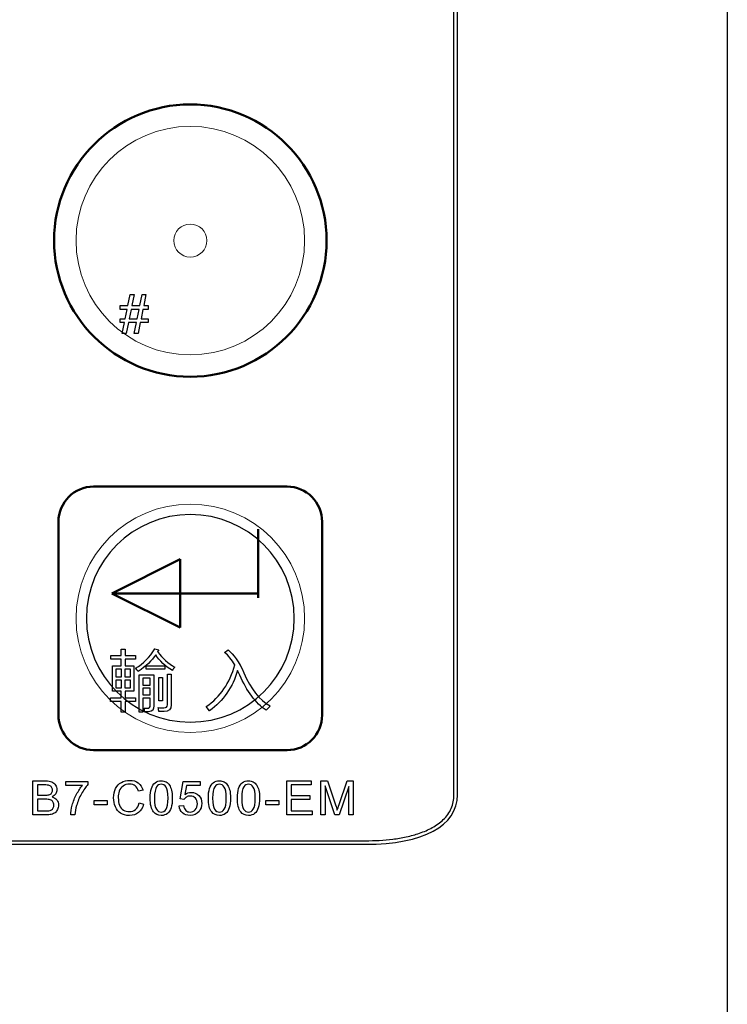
# Model space of a CAD drawing. Header units: millimetres. Extents: x 6964 to 8548, y -230 to 508.
# Tile 51 of 137: x 7401 to 7441, y -108 to -52. Entities that reach past the tile are written whole.
import ezdxf

# ---------------------------------------------------------------- set-up
doc = ezdxf.new("R2010")
doc.units = ezdxf.units.MM
doc.header["$LTSCALE"] = 3
doc.layers.add('layer 1', color=7, linetype='Continuous')

msp = doc.modelspace()

# ---------------------------------------------------------------- linework, layer by layer
at = {"linetype": 'Continuous', "lineweight": 30}
for p, q in [((7440.749, 47.714), (7440.749, -191.286)), ((7425.405, -95.937), (7425.405, 35.066)), ((7272.842, -98.742), (7420.175, -98.742))]:
    msp.add_line(p, q, dxfattribs=at)
msp.add_ellipse((7413.574, -92.397), major_axis=(11.707, -4.265), ratio=0.401308, start_param=5.449513, end_param=6.428361, dxfattribs=at)
at = {"layer": 'layer 1', "lineweight": 9}
msp.add_ellipse((7410.208, -64.386), major_axis=(0, 0.941), ratio=1, dxfattribs=at)
at = {"layer": 'layer 1'}
for points in [[(7425.205, -95.937), (7425.205, -95.937), (7425.205, 35.066), (7425.205, 35.066)], [(7406.662, -68.081), (7406.662, -68.081), (7406.79, -67.454), (7406.79, -67.454)], [(7406.79, -67.454), (7406.79, -67.454), (7407.01, -67.454), (7407.01, -67.454)], [(7407.01, -67.454), (7407.01, -67.454), (7406.882, -68.081), (7406.882, -68.081)], [(7407.34, -68.081), (7407.34, -68.081), (7407.468, -67.454), (7407.468, -67.454)], [(7407.468, -67.454), (7407.468, -67.454), (7407.687, -67.454), (7407.687, -67.454)], [(7407.687, -67.454), (7407.687, -67.454), (7407.559, -68.081), (7407.559, -68.081)], [(7406.217, -68.3), (7406.217, -68.3), (7406.217, -68.081), (7406.217, -68.081)], [(7406.217, -68.081), (7406.217, -68.081), (7406.662, -68.081), (7406.662, -68.081)], [(7406.618, -68.3), (7406.618, -68.3), (7406.217, -68.3), (7406.217, -68.3)], [(7406.509, -68.831), (7406.509, -68.831), (7406.618, -68.3), (7406.618, -68.3)], [(7406.837, -68.3), (7406.837, -68.3), (7406.729, -68.831), (7406.729, -68.831)], [(7407.295, -68.3), (7407.295, -68.3), (7406.837, -68.3), (7406.837, -68.3)], [(7406.882, -68.081), (7406.882, -68.081), (7407.34, -68.081), (7407.34, -68.081)], [(7407.186, -68.831), (7407.186, -68.831), (7407.295, -68.3), (7407.295, -68.3)], [(7407.515, -68.3), (7407.515, -68.3), (7407.406, -68.831), (7407.406, -68.831)], [(7407.813, -68.3), (7407.813, -68.3), (7407.515, -68.3), (7407.515, -68.3)], [(7407.559, -68.081), (7407.559, -68.081), (7407.813, -68.081), (7407.813, -68.081)], [(7407.813, -68.081), (7407.813, -68.081), (7407.813, -68.3), (7407.813, -68.3)], [(7406.217, -69.05), (7406.217, -69.05), (7406.217, -68.831), (7406.217, -68.831)], [(7406.217, -68.831), (7406.217, -68.831), (7406.509, -68.831), (7406.509, -68.831)], [(7406.729, -68.831), (7406.729, -68.831), (7407.186, -68.831), (7407.186, -68.831)], [(7407.406, -68.831), (7407.406, -68.831), (7407.813, -68.831), (7407.813, -68.831)], [(7407.813, -68.831), (7407.813, -68.831), (7407.813, -69.05), (7407.813, -69.05)], [(7406.465, -69.05), (7406.465, -69.05), (7406.217, -69.05), (7406.217, -69.05)], [(7406.337, -69.674), (7406.337, -69.674), (7406.465, -69.05), (7406.465, -69.05)], [(7406.684, -69.05), (7406.684, -69.05), (7406.557, -69.674), (7406.557, -69.674)], [(7407.142, -69.05), (7407.142, -69.05), (7406.684, -69.05), (7406.684, -69.05)], [(7407.014, -69.674), (7407.014, -69.674), (7407.142, -69.05), (7407.142, -69.05)], [(7407.362, -69.05), (7407.362, -69.05), (7407.234, -69.674), (7407.234, -69.674)], [(7407.813, -69.05), (7407.813, -69.05), (7407.362, -69.05), (7407.362, -69.05)], [(7406.557, -69.674), (7406.557, -69.674), (7406.337, -69.674), (7406.337, -69.674)], [(7407.234, -69.674), (7407.234, -69.674), (7407.014, -69.674), (7407.014, -69.674)], [(7406.271, -88.001), (7406.271, -88.001), (7406.271, -87.64), (7406.271, -87.64)], [(7406.271, -87.64), (7406.271, -87.64), (7406.497, -87.64), (7406.497, -87.64)], [(7406.497, -87.64), (7406.497, -87.64), (7406.497, -88.001), (7406.497, -88.001)], [(7407.1, -88.724), (7407.541, -88.463), (7407.906, -88.097), (7408.197, -87.626)], [(7408.242, -87.956), (7408.012, -88.287), (7407.681, -88.608), (7407.25, -88.919)], [(7408.197, -87.626), (7408.197, -87.626), (7408.423, -87.671), (7408.423, -87.671)], [(7409.189, -88.859), (7408.779, -88.608), (7408.463, -88.307), (7408.242, -87.956)], [(7408.423, -87.671), (7408.423, -87.671), (7408.348, -87.776), (7408.348, -87.776)], [(7408.348, -87.776), (7408.628, -88.167), (7408.954, -88.463), (7409.324, -88.663)], [(7412.161, -87.837), (7412.161, -87.837), (7412.356, -87.686), (7412.356, -87.686)], [(7412.732, -88.528), (7412.562, -88.227), (7412.372, -87.997), (7412.161, -87.837)], [(7412.356, -87.686), (7412.667, -87.917), (7412.968, -88.352), (7413.259, -88.994)], [(7405.685, -88.211), (7405.685, -88.211), (7405.685, -88.001), (7405.685, -88.001)], [(7405.685, -88.001), (7405.685, -88.001), (7406.271, -88.001), (7406.271, -88.001)], [(7406.271, -88.211), (7406.271, -88.211), (7405.685, -88.211), (7405.685, -88.211)], [(7406.271, -88.589), (7406.271, -88.589), (7406.271, -88.211), (7406.271, -88.211)], [(7406.497, -88.001), (7406.497, -88.001), (7407.083, -88.001), (7407.083, -88.001)], [(7407.083, -88.211), (7407.083, -88.211), (7406.497, -88.211), (7406.497, -88.211)], [(7406.497, -88.211), (7406.497, -88.211), (7406.497, -88.589), (7406.497, -88.589)], [(7407.083, -88.001), (7407.083, -88.001), (7407.083, -88.211), (7407.083, -88.211)], [(7411.109, -90.903), (7411.921, -90.362), (7412.461, -89.57), (7412.732, -88.528)], [(7405.779, -90.031), (7405.779, -90.031), (7405.779, -88.589), (7405.779, -88.589)], [(7405.779, -88.589), (7405.779, -88.589), (7406.271, -88.589), (7406.271, -88.589)], [(7405.974, -88.77), (7405.974, -88.77), (7405.974, -89.22), (7405.974, -89.22)], [(7406.287, -88.77), (7406.287, -88.77), (7405.974, -88.77), (7405.974, -88.77)], [(7406.287, -89.22), (7406.287, -89.22), (7406.287, -88.77), (7406.287, -88.77)], [(7406.799, -88.77), (7406.799, -88.77), (7406.482, -88.77), (7406.482, -88.77)], [(7406.482, -88.77), (7406.482, -88.77), (7406.482, -89.22), (7406.482, -89.22)], [(7406.497, -88.589), (7406.497, -88.589), (7406.994, -88.589), (7406.994, -88.589)], [(7406.799, -89.22), (7406.799, -89.22), (7406.799, -88.77), (7406.799, -88.77)], [(7406.994, -88.589), (7406.994, -88.589), (7406.994, -90.031), (7406.994, -90.031)], [(7407.175, -88.813), (7407.145, -88.774), (7407.12, -88.743), (7407.1, -88.724)], [(7407.25, -88.919), (7407.24, -88.899), (7407.215, -88.863), (7407.175, -88.813)], [(7407.701, -88.784), (7407.701, -88.784), (7407.701, -88.59), (7407.701, -88.59)], [(7407.701, -88.59), (7407.701, -88.59), (7408.768, -88.59), (7408.768, -88.59)], [(7408.768, -88.784), (7408.768, -88.784), (7407.701, -88.784), (7407.701, -88.784)], [(7408.768, -88.59), (7408.768, -88.59), (7408.768, -88.784), (7408.768, -88.784)], [(7408.904, -90.798), (7408.904, -90.798), (7408.904, -89.054), (7408.904, -89.054)], [(7408.904, -89.054), (7408.904, -89.054), (7409.114, -89.054), (7409.114, -89.054)], [(7409.114, -89.054), (7409.114, -89.054), (7409.114, -90.798), (7409.114, -90.798)], [(7409.279, -88.708), (7409.229, -88.768), (7409.199, -88.818), (7409.189, -88.859)], [(7409.324, -88.663), (7409.315, -88.673), (7409.299, -88.688), (7409.279, -88.708)], [(7412.898, -88.844), (7412.617, -89.806), (7412.086, -90.572), (7411.304, -91.144)], [(7413.033, -89.114), (7413.033, -89.114), (7412.898, -88.844), (7412.898, -88.844)], [(7413.259, -88.994), (7413.649, -89.916), (7414.145, -90.537), (7414.747, -90.858)], [(7405.974, -89.22), (7405.974, -89.22), (7406.287, -89.22), (7406.287, -89.22)], [(7405.974, -89.401), (7405.974, -89.401), (7405.974, -89.836), (7405.974, -89.836)], [(7406.287, -89.401), (7406.287, -89.401), (7405.974, -89.401), (7405.974, -89.401)], [(7406.287, -89.836), (7406.287, -89.836), (7406.287, -89.401), (7406.287, -89.401)], [(7406.482, -89.22), (7406.482, -89.22), (7406.799, -89.22), (7406.799, -89.22)], [(7406.482, -89.401), (7406.482, -89.401), (7406.482, -89.836), (7406.482, -89.836)], [(7406.799, -89.401), (7406.799, -89.401), (7406.482, -89.401), (7406.482, -89.401)], [(7406.799, -89.836), (7406.799, -89.836), (7406.799, -89.401), (7406.799, -89.401)], [(7407.295, -91.233), (7407.295, -91.233), (7407.295, -89.097), (7407.295, -89.097)], [(7407.295, -89.097), (7407.295, -89.097), (7408.137, -89.097), (7408.137, -89.097)], [(7407.505, -89.292), (7407.505, -89.292), (7407.505, -89.686), (7407.505, -89.686)], [(7407.926, -89.292), (7407.926, -89.292), (7407.505, -89.292), (7407.505, -89.292)], [(7407.926, -89.686), (7407.926, -89.686), (7407.926, -89.292), (7407.926, -89.292)], [(7408.137, -89.097), (7408.137, -89.097), (7408.137, -90.857), (7408.137, -90.857)], [(7408.423, -90.572), (7408.423, -90.572), (7408.423, -89.25), (7408.423, -89.25)], [(7408.423, -89.25), (7408.423, -89.25), (7408.618, -89.25), (7408.618, -89.25)], [(7408.618, -89.25), (7408.618, -89.25), (7408.618, -90.572), (7408.618, -90.572)], [(7414.521, -91.113), (7413.92, -90.713), (7413.423, -90.046), (7413.033, -89.114)], [(7406.271, -90.031), (7406.271, -90.031), (7405.779, -90.031), (7405.779, -90.031)], [(7405.974, -89.836), (7405.974, -89.836), (7406.287, -89.836), (7406.287, -89.836)], [(7406.271, -90.406), (7406.271, -90.406), (7406.271, -90.031), (7406.271, -90.031)], [(7406.482, -89.836), (7406.482, -89.836), (7406.799, -89.836), (7406.799, -89.836)], [(7406.994, -90.031), (7406.994, -90.031), (7406.497, -90.031), (7406.497, -90.031)], [(7406.497, -90.031), (7406.497, -90.031), (7406.497, -90.406), (7406.497, -90.406)], [(7407.505, -89.686), (7407.505, -89.686), (7407.926, -89.686), (7407.926, -89.686)], [(7407.505, -89.867), (7407.505, -89.867), (7407.505, -90.24), (7407.505, -90.24)], [(7407.926, -89.867), (7407.926, -89.867), (7407.505, -89.867), (7407.505, -89.867)], [(7407.926, -90.24), (7407.926, -90.24), (7407.926, -89.867), (7407.926, -89.867)], [(7405.67, -90.616), (7405.67, -90.616), (7405.67, -90.406), (7405.67, -90.406)], [(7405.67, -90.406), (7405.67, -90.406), (7406.271, -90.406), (7406.271, -90.406)], [(7406.271, -90.616), (7406.271, -90.616), (7405.67, -90.616), (7405.67, -90.616)], [(7406.271, -91.233), (7406.271, -91.233), (7406.271, -90.616), (7406.271, -90.616)], [(7406.497, -90.406), (7406.497, -90.406), (7407.098, -90.406), (7407.098, -90.406)], [(7407.098, -90.616), (7407.098, -90.616), (7406.497, -90.616), (7406.497, -90.616)], [(7406.497, -90.616), (7406.497, -90.616), (7406.497, -91.233), (7406.497, -91.233)], [(7407.098, -90.406), (7407.098, -90.406), (7407.098, -90.616), (7407.098, -90.616)], [(7407.505, -90.24), (7407.505, -90.24), (7407.926, -90.24), (7407.926, -90.24)], [(7407.926, -90.435), (7407.926, -90.435), (7407.505, -90.435), (7407.505, -90.435)], [(7407.505, -90.435), (7407.505, -90.435), (7407.505, -91.233), (7407.505, -91.233)], [(7407.926, -90.827), (7407.926, -90.827), (7407.926, -90.435), (7407.926, -90.435)], [(7408.618, -90.572), (7408.618, -90.572), (7408.423, -90.572), (7408.423, -90.572)], [(7406.497, -91.233), (7406.497, -91.233), (7406.271, -91.233), (7406.271, -91.233)], [(7407.505, -91.233), (7407.505, -91.233), (7407.295, -91.233), (7407.295, -91.233)], [(7407.611, -91.203), (7407.611, -91.142), (7407.6, -91.072), (7407.58, -90.992)], [(7407.58, -90.992), (7407.641, -90.992), (7407.706, -90.992), (7407.776, -90.992)], [(7407.836, -91.203), (7407.766, -91.203), (7407.691, -91.203), (7407.611, -91.203)], [(7407.776, -90.992), (7407.886, -91.002), (7407.936, -90.947), (7407.926, -90.827)], [(7408.137, -90.857), (7408.147, -91.077), (7408.046, -91.192), (7407.836, -91.203)], [(7408.423, -91.188), (7408.412, -91.129), (7408.398, -91.053), (7408.378, -90.963)], [(7411.304, -91.144), (7411.304, -91.144), (7411.109, -90.903), (7411.109, -90.903)], [(7414.641, -90.993), (7414.591, -91.044), (7414.551, -91.083), (7414.521, -91.113)], [(7414.747, -90.858), (7414.727, -90.888), (7414.691, -90.933), (7414.641, -90.993)], [(7401.251, -97.072), (7401.251, -97.072), (7401.251, -95.137), (7401.251, -95.137)], [(7401.251, -95.137), (7401.251, -95.137), (7401.977, -95.137), (7401.977, -95.137)], [(7401.977, -95.137), (7402.125, -95.137), (7402.243, -95.156), (7402.333, -95.195)], [(7402.333, -95.195), (7402.422, -95.235), (7402.492, -95.295), (7402.542, -95.376)], [(7403.134, -95.388), (7403.134, -95.388), (7403.134, -95.161), (7403.134, -95.161)], [(7403.134, -95.161), (7403.134, -95.161), (7404.385, -95.161), (7404.385, -95.161)], [(7404.385, -95.161), (7404.385, -95.161), (7404.385, -95.345), (7404.385, -95.345)], [(7407.245, -95.252), (7407.377, -95.351), (7407.469, -95.489), (7407.521, -95.667)], [(7407.996, -95.564), (7408.043, -95.424), (7408.113, -95.317), (7408.206, -95.241)], [(7408.829, -95.191), (7408.907, -95.233), (7408.972, -95.294), (7409.023, -95.372)], [(7409.622, -96.156), (7409.622, -96.156), (7409.809, -95.161), (7409.809, -95.161)], [(7409.809, -95.161), (7409.809, -95.161), (7410.768, -95.161), (7410.768, -95.161)], [(7410.768, -95.161), (7410.768, -95.161), (7410.768, -95.388), (7410.768, -95.388)], [(7411.303, -95.564), (7411.35, -95.424), (7411.42, -95.317), (7411.513, -95.241)], [(7412.136, -95.191), (7412.214, -95.233), (7412.279, -95.294), (7412.329, -95.372)], [(7412.956, -95.564), (7413.004, -95.424), (7413.073, -95.317), (7413.166, -95.241)], [(7413.789, -95.191), (7413.867, -95.233), (7413.932, -95.294), (7413.983, -95.372)], [(7415.69, -97.072), (7415.69, -97.072), (7415.69, -95.137), (7415.69, -95.137)], [(7415.69, -95.137), (7415.69, -95.137), (7417.087, -95.137), (7417.087, -95.137)], [(7417.087, -95.137), (7417.087, -95.137), (7417.087, -95.364), (7417.087, -95.364)], [(7417.632, -97.072), (7417.632, -97.072), (7417.632, -95.137), (7417.632, -95.137)], [(7417.632, -95.137), (7417.632, -95.137), (7418.015, -95.137), (7418.015, -95.137)], [(7418.015, -95.137), (7418.015, -95.137), (7418.473, -96.507), (7418.473, -96.507)], [(7418.669, -96.483), (7418.669, -96.483), (7419.135, -95.137), (7419.135, -95.137)], [(7419.135, -95.137), (7419.135, -95.137), (7419.478, -95.137), (7419.478, -95.137)], [(7419.478, -95.137), (7419.478, -95.137), (7419.478, -97.072), (7419.478, -97.072)], [(7401.895, -95.364), (7401.895, -95.364), (7401.508, -95.364), (7401.508, -95.364)], [(7401.508, -95.364), (7401.508, -95.364), (7401.508, -95.95), (7401.508, -95.95)], [(7404.08, -95.388), (7404.08, -95.388), (7403.134, -95.388), (7403.134, -95.388)], [(7403.739, -95.895), (7403.846, -95.694), (7403.959, -95.526), (7404.08, -95.388)], [(7404.385, -95.345), (7404.262, -95.476), (7404.14, -95.65), (7404.019, -95.868)], [(7406.381, -95.43), (7406.281, -95.501), (7406.211, -95.597), (7406.171, -95.717)], [(7407.27, -95.727), (7407.225, -95.586), (7407.16, -95.484), (7407.075, -95.42)], [(7407.521, -95.667), (7407.521, -95.667), (7407.27, -95.727), (7407.27, -95.727)], [(7407.926, -96.117), (7407.926, -95.889), (7407.949, -95.704), (7407.996, -95.564)], [(7408.291, -95.465), (7408.21, -95.582), (7408.169, -95.8), (7408.169, -96.118)], [(7409.023, -95.372), (7409.073, -95.451), (7409.113, -95.547), (7409.142, -95.66)], [(7409.999, -95.388), (7409.999, -95.388), (7409.895, -95.91), (7409.895, -95.91)], [(7410.768, -95.388), (7410.768, -95.388), (7409.999, -95.388), (7409.999, -95.388)], [(7411.233, -96.117), (7411.233, -95.889), (7411.256, -95.704), (7411.303, -95.564)], [(7411.598, -95.465), (7411.516, -95.582), (7411.476, -95.8), (7411.476, -96.118)], [(7412.329, -95.372), (7412.38, -95.451), (7412.419, -95.547), (7412.448, -95.66)], [(7412.886, -96.117), (7412.886, -95.889), (7412.909, -95.704), (7412.956, -95.564)], [(7413.251, -95.465), (7413.17, -95.582), (7413.129, -95.8), (7413.129, -96.118)], [(7413.983, -95.372), (7414.033, -95.451), (7414.073, -95.547), (7414.102, -95.66)], [(7417.087, -95.364), (7417.087, -95.364), (7415.946, -95.364), (7415.946, -95.364)], [(7415.946, -95.364), (7415.946, -95.364), (7415.946, -95.958), (7415.946, -95.958)], [(7418.436, -97.072), (7418.436, -97.072), (7417.878, -95.423), (7417.878, -95.423)], [(7417.878, -95.423), (7417.878, -95.423), (7417.878, -97.072), (7417.878, -97.072)], [(7419.232, -95.453), (7419.232, -95.453), (7418.667, -97.072), (7418.667, -97.072)], [(7419.232, -97.072), (7419.232, -97.072), (7419.232, -95.453), (7419.232, -95.453)], [(7401.508, -95.95), (7401.508, -95.95), (7401.926, -95.95), (7401.926, -95.95)], [(7401.956, -96.177), (7401.956, -96.177), (7401.508, -96.177), (7401.508, -96.177)], [(7401.508, -96.177), (7401.508, -96.177), (7401.508, -96.845), (7401.508, -96.845)], [(7401.926, -95.95), (7402.04, -95.95), (7402.121, -95.943), (7402.17, -95.928)], [(7402.238, -96.21), (7402.173, -96.188), (7402.079, -96.177), (7401.956, -96.177)], [(7402.17, -95.928), (7402.236, -95.908), (7402.285, -95.876), (7402.318, -95.831)], [(7402.392, -96.322), (7402.356, -96.269), (7402.304, -96.231), (7402.238, -96.21)], [(7402.551, -95.865), (7402.507, -95.938), (7402.439, -95.997), (7402.349, -96.042)], [(7402.349, -96.042), (7402.466, -96.076), (7402.556, -96.135), (7402.619, -96.218)], [(7403.494, -96.52), (7403.551, -96.303), (7403.632, -96.095), (7403.739, -95.895)], [(7404.019, -95.868), (7403.898, -96.085), (7403.804, -96.309), (7403.738, -96.54)], [(7404.744, -96.491), (7404.744, -96.491), (7404.744, -96.253), (7404.744, -96.253)], [(7404.744, -96.253), (7404.744, -96.253), (7405.479, -96.253), (7405.479, -96.253)], [(7405.479, -96.253), (7405.479, -96.253), (7405.479, -96.491), (7405.479, -96.491)], [(7408.117, -96.905), (7407.989, -96.743), (7407.926, -96.481), (7407.926, -96.117)], [(7408.169, -96.118), (7408.169, -96.436), (7408.206, -96.648), (7408.28, -96.753)], [(7409.847, -96.188), (7409.847, -96.188), (7409.622, -96.156), (7409.622, -96.156)], [(7409.99, -96.052), (7409.93, -96.087), (7409.882, -96.132), (7409.847, -96.188)], [(7411.424, -96.905), (7411.296, -96.743), (7411.233, -96.481), (7411.233, -96.117)], [(7411.476, -96.118), (7411.476, -96.436), (7411.513, -96.648), (7411.587, -96.753)], [(7413.077, -96.905), (7412.949, -96.743), (7412.886, -96.481), (7412.886, -96.117)], [(7413.129, -96.118), (7413.129, -96.436), (7413.166, -96.648), (7413.24, -96.753)], [(7414.51, -96.491), (7414.51, -96.491), (7414.51, -96.253), (7414.51, -96.253)], [(7414.51, -96.253), (7414.51, -96.253), (7415.245, -96.253), (7415.245, -96.253)], [(7415.245, -96.253), (7415.245, -96.253), (7415.245, -96.491), (7415.245, -96.491)], [(7415.946, -95.958), (7415.946, -95.958), (7417.014, -95.958), (7417.014, -95.958)], [(7417.014, -96.185), (7417.014, -96.185), (7415.946, -96.185), (7415.946, -96.185)], [(7415.946, -96.185), (7415.946, -96.185), (7415.946, -96.845), (7415.946, -96.845)], [(7417.014, -95.958), (7417.014, -95.958), (7417.014, -96.185), (7417.014, -96.185)], [(7401.508, -96.845), (7401.508, -96.845), (7401.99, -96.845), (7401.99, -96.845)], [(7401.99, -96.845), (7402.073, -96.845), (7402.131, -96.842), (7402.165, -96.835)], [(7402.165, -96.835), (7402.223, -96.825), (7402.273, -96.808), (7402.312, -96.783)], [(7403.404, -97.072), (7403.407, -96.92), (7403.436, -96.735), (7403.494, -96.52)], [(7403.738, -96.54), (7403.691, -96.701), (7403.66, -96.879), (7403.647, -97.072)], [(7405.479, -96.491), (7405.479, -96.491), (7404.744, -96.491), (7404.744, -96.491)], [(7406.245, -96.977), (7406.115, -96.892), (7406.016, -96.769), (7405.948, -96.608)], [(7407.095, -96.762), (7407.194, -96.679), (7407.262, -96.556), (7407.297, -96.393)], [(7407.553, -96.458), (7407.5, -96.668), (7407.403, -96.828), (7407.264, -96.939)], [(7407.297, -96.393), (7407.297, -96.393), (7407.553, -96.458), (7407.553, -96.458)], [(7409.115, -96.667), (7409.069, -96.808), (7408.999, -96.915), (7408.906, -96.991)], [(7409.579, -96.564), (7409.579, -96.564), (7409.828, -96.545), (7409.828, -96.545)], [(7409.77, -96.956), (7409.658, -96.858), (7409.595, -96.727), (7409.579, -96.564)], [(7409.828, -96.545), (7409.846, -96.666), (7409.889, -96.757), (7409.956, -96.818)], [(7412.422, -96.667), (7412.376, -96.808), (7412.306, -96.915), (7412.213, -96.991)], [(7414.076, -96.667), (7414.029, -96.808), (7413.959, -96.915), (7413.867, -96.991)], [(7415.245, -96.491), (7415.245, -96.491), (7414.51, -96.491), (7414.51, -96.491)], [(7415.946, -96.845), (7415.946, -96.845), (7417.133, -96.845), (7417.133, -96.845)], [(7417.133, -96.845), (7417.133, -96.845), (7417.133, -97.072), (7417.133, -97.072)], [(7418.473, -96.507), (7418.515, -96.634), (7418.546, -96.73), (7418.565, -96.793)], [(7418.565, -96.793), (7418.588, -96.723), (7418.622, -96.619), (7418.669, -96.483)], [(7401.989, -97.072), (7401.989, -97.072), (7401.251, -97.072), (7401.251, -97.072)], [(7402.302, -97.04), (7402.217, -97.061), (7402.113, -97.072), (7401.989, -97.072)], [(7402.514, -96.944), (7402.457, -96.986), (7402.387, -97.018), (7402.302, -97.04)], [(7403.647, -97.072), (7403.647, -97.072), (7403.404, -97.072), (7403.404, -97.072)], [(7417.133, -97.072), (7417.133, -97.072), (7415.69, -97.072), (7415.69, -97.072)], [(7417.878, -97.072), (7417.878, -97.072), (7417.632, -97.072), (7417.632, -97.072)], [(7418.667, -97.072), (7418.667, -97.072), (7418.436, -97.072), (7418.436, -97.072)], [(7419.478, -97.072), (7419.478, -97.072), (7419.232, -97.072), (7419.232, -97.072)], [(7272.842, -98.542), (7272.842, -98.542), (7420.175, -98.542), (7420.175, -98.542)], [(7420.175, -98.542), (7420.696, -98.542), (7421.215, -98.515), (7421.728, -98.45)]]:
    msp.add_open_spline(points, degree=3, dxfattribs=at)
at = {"layer": 'layer 1', "lineweight": 50}
for points in [[(7402.458, -64.386), (7402.458, -60.123), (7405.946, -56.636), (7410.208, -56.636)], [(7410.208, -56.636), (7414.471, -56.636), (7417.958, -60.123), (7417.958, -64.386)], [(7410.208, -72.136), (7405.946, -72.136), (7402.458, -68.648), (7402.458, -64.386)], [(7417.958, -64.386), (7417.958, -68.648), (7414.471, -72.136), (7410.208, -72.136)], [(7402.708, -80.386), (7402.708, -79.286), (7403.608, -78.386), (7404.708, -78.386)], [(7404.708, -78.386), (7404.708, -78.386), (7415.708, -78.386), (7415.708, -78.386)], [(7415.708, -78.386), (7416.809, -78.386), (7417.708, -79.286), (7417.708, -80.386)], [(7402.708, -91.386), (7402.708, -91.386), (7402.708, -80.386), (7402.708, -80.386)], [(7417.708, -80.386), (7417.708, -80.386), (7417.708, -91.386), (7417.708, -91.386)], [(7414.067, -80.804), (7414.067, -80.804), (7414.067, -84.717), (7414.067, -84.717)], [(7409.637, -82.524), (7409.637, -82.524), (7405.75, -84.468), (7405.75, -84.468)], [(7409.637, -86.412), (7409.637, -86.412), (7409.637, -82.524), (7409.637, -82.524)], [(7414.067, -84.468), (7414.067, -84.468), (7405.75, -84.468), (7405.75, -84.468)], [(7405.75, -84.468), (7405.75, -84.468), (7409.637, -86.412), (7409.637, -86.412)], [(7404.708, -93.386), (7403.608, -93.386), (7402.708, -92.486), (7402.708, -91.386)], [(7417.708, -91.386), (7417.708, -92.486), (7416.809, -93.386), (7415.708, -93.386)], [(7415.708, -93.386), (7415.708, -93.386), (7404.708, -93.386), (7404.708, -93.386)]]:
    msp.add_open_spline(points, degree=3, dxfattribs=at)
at = {"layer": 'layer 1', "lineweight": 9}
for points, knots in [([(7416.708, -64.386), (7416.708, -60.796), (7413.798, -57.886), (7410.208, -57.886), (7410.208, -57.886), (7406.619, -57.886), (7403.708, -60.796), (7403.708, -64.386), (7403.708, -64.386), (7403.708, -67.976), (7406.619, -70.886), (7410.208, -70.886)], [0, 0, 0, 0, 0.2, 0.2, 0.2, 0.2, 0.4, 0.4, 0.4, 0.4, 0.6, 0.6, 0.6, 0.6]), ([(7416.708, -85.886), (7416.708, -82.296), (7413.798, -79.386), (7410.208, -79.386), (7410.208, -79.386), (7406.619, -79.386), (7403.708, -82.296), (7403.708, -85.886), (7403.708, -85.886), (7403.708, -89.475), (7406.619, -92.386), (7410.208, -92.386)], [0, 0, 0, 0, 0.2, 0.2, 0.2, 0.2, 0.4, 0.4, 0.4, 0.4, 0.6, 0.6, 0.6, 0.6]), ([(7408.378, -90.963), (7408.488, -90.973), (7408.593, -90.978), (7408.693, -90.978), (7408.693, -90.978), (7408.843, -90.978), (7408.914, -90.918), (7408.904, -90.798)], [0.1111111, 0.1111111, 0.1111111, 0.1111111, 0.2222222, 0.2222222, 0.2222222, 0.2222222, 0.3333333, 0.3333333, 0.3333333, 0.3333333]), ([(7409.114, -90.798), (7409.124, -91.058), (7408.994, -91.188), (7408.723, -91.188), (7408.723, -91.188), (7408.623, -91.188), (7408.523, -91.188), (7408.423, -91.188)], [0.6666667, 0.6666667, 0.6666667, 0.6666667, 0.7777778, 0.7777778, 0.7777778, 0.7777778, 1, 1, 1, 1])]:
    msp.add_open_spline(points, degree=3, knots=knots, dxfattribs=at)
for points in [[(7410.208, -70.886), (7413.798, -70.886), (7416.708, -67.976), (7416.708, -64.386)], [(7406.662, -68.081), (7406.662, -68.081), (7406.79, -67.454), (7406.79, -67.454)], [(7406.79, -67.454), (7406.79, -67.454), (7407.01, -67.454), (7407.01, -67.454)], [(7407.01, -67.454), (7407.01, -67.454), (7406.882, -68.081), (7406.882, -68.081)], [(7407.34, -68.081), (7407.34, -68.081), (7407.468, -67.454), (7407.468, -67.454)], [(7407.468, -67.454), (7407.468, -67.454), (7407.687, -67.454), (7407.687, -67.454)], [(7407.687, -67.454), (7407.687, -67.454), (7407.559, -68.081), (7407.559, -68.081)], [(7406.217, -68.3), (7406.217, -68.3), (7406.217, -68.081), (7406.217, -68.081)], [(7406.217, -68.081), (7406.217, -68.081), (7406.662, -68.081), (7406.662, -68.081)], [(7406.618, -68.3), (7406.618, -68.3), (7406.217, -68.3), (7406.217, -68.3)], [(7406.509, -68.831), (7406.509, -68.831), (7406.618, -68.3), (7406.618, -68.3)], [(7406.837, -68.3), (7406.837, -68.3), (7406.729, -68.831), (7406.729, -68.831)], [(7407.295, -68.3), (7407.295, -68.3), (7406.837, -68.3), (7406.837, -68.3)], [(7406.882, -68.081), (7406.882, -68.081), (7407.34, -68.081), (7407.34, -68.081)], [(7407.186, -68.831), (7407.186, -68.831), (7407.295, -68.3), (7407.295, -68.3)], [(7407.515, -68.3), (7407.515, -68.3), (7407.406, -68.831), (7407.406, -68.831)], [(7407.813, -68.3), (7407.813, -68.3), (7407.515, -68.3), (7407.515, -68.3)], [(7407.559, -68.081), (7407.559, -68.081), (7407.813, -68.081), (7407.813, -68.081)], [(7407.813, -68.081), (7407.813, -68.081), (7407.813, -68.3), (7407.813, -68.3)], [(7406.217, -69.05), (7406.217, -69.05), (7406.217, -68.831), (7406.217, -68.831)], [(7406.217, -68.831), (7406.217, -68.831), (7406.509, -68.831), (7406.509, -68.831)], [(7406.729, -68.831), (7406.729, -68.831), (7407.186, -68.831), (7407.186, -68.831)], [(7407.406, -68.831), (7407.406, -68.831), (7407.813, -68.831), (7407.813, -68.831)], [(7407.813, -68.831), (7407.813, -68.831), (7407.813, -69.05), (7407.813, -69.05)], [(7406.465, -69.05), (7406.465, -69.05), (7406.217, -69.05), (7406.217, -69.05)], [(7406.337, -69.674), (7406.337, -69.674), (7406.465, -69.05), (7406.465, -69.05)], [(7406.684, -69.05), (7406.684, -69.05), (7406.557, -69.674), (7406.557, -69.674)], [(7407.142, -69.05), (7407.142, -69.05), (7406.684, -69.05), (7406.684, -69.05)], [(7407.014, -69.674), (7407.014, -69.674), (7407.142, -69.05), (7407.142, -69.05)], [(7407.362, -69.05), (7407.362, -69.05), (7407.234, -69.674), (7407.234, -69.674)], [(7407.813, -69.05), (7407.813, -69.05), (7407.362, -69.05), (7407.362, -69.05)], [(7406.557, -69.674), (7406.557, -69.674), (7406.337, -69.674), (7406.337, -69.674)], [(7407.234, -69.674), (7407.234, -69.674), (7407.014, -69.674), (7407.014, -69.674)], [(7410.208, -92.386), (7413.798, -92.386), (7416.708, -89.475), (7416.708, -85.886)], [(7406.271, -88.001), (7406.271, -88.001), (7406.271, -87.64), (7406.271, -87.64)], [(7406.271, -87.64), (7406.271, -87.64), (7406.497, -87.64), (7406.497, -87.64)], [(7406.497, -87.64), (7406.497, -87.64), (7406.497, -88.001), (7406.497, -88.001)], [(7407.1, -88.724), (7407.541, -88.463), (7407.906, -88.097), (7408.197, -87.626)], [(7408.242, -87.956), (7408.012, -88.287), (7407.681, -88.608), (7407.25, -88.919)], [(7408.197, -87.626), (7408.197, -87.626), (7408.423, -87.671), (7408.423, -87.671)], [(7409.189, -88.859), (7408.779, -88.608), (7408.463, -88.307), (7408.242, -87.956)], [(7408.423, -87.671), (7408.423, -87.671), (7408.348, -87.776), (7408.348, -87.776)], [(7408.348, -87.776), (7408.628, -88.167), (7408.954, -88.463), (7409.324, -88.663)], [(7412.161, -87.837), (7412.161, -87.837), (7412.356, -87.686), (7412.356, -87.686)], [(7412.732, -88.528), (7412.562, -88.227), (7412.372, -87.997), (7412.161, -87.837)], [(7412.356, -87.686), (7412.667, -87.917), (7412.968, -88.352), (7413.259, -88.994)], [(7405.685, -88.211), (7405.685, -88.211), (7405.685, -88.001), (7405.685, -88.001)], [(7405.685, -88.001), (7405.685, -88.001), (7406.271, -88.001), (7406.271, -88.001)], [(7406.271, -88.211), (7406.271, -88.211), (7405.685, -88.211), (7405.685, -88.211)], [(7406.271, -88.589), (7406.271, -88.589), (7406.271, -88.211), (7406.271, -88.211)], [(7406.497, -88.001), (7406.497, -88.001), (7407.083, -88.001), (7407.083, -88.001)], [(7407.083, -88.211), (7407.083, -88.211), (7406.497, -88.211), (7406.497, -88.211)], [(7406.497, -88.211), (7406.497, -88.211), (7406.497, -88.589), (7406.497, -88.589)], [(7407.083, -88.001), (7407.083, -88.001), (7407.083, -88.211), (7407.083, -88.211)], [(7411.109, -90.903), (7411.921, -90.362), (7412.461, -89.57), (7412.732, -88.528)], [(7405.779, -90.031), (7405.779, -90.031), (7405.779, -88.589), (7405.779, -88.589)], [(7405.779, -88.589), (7405.779, -88.589), (7406.271, -88.589), (7406.271, -88.589)], [(7405.974, -88.77), (7405.974, -88.77), (7405.974, -89.22), (7405.974, -89.22)], [(7406.287, -88.77), (7406.287, -88.77), (7405.974, -88.77), (7405.974, -88.77)], [(7406.287, -89.22), (7406.287, -89.22), (7406.287, -88.77), (7406.287, -88.77)], [(7406.799, -88.77), (7406.799, -88.77), (7406.482, -88.77), (7406.482, -88.77)], [(7406.482, -88.77), (7406.482, -88.77), (7406.482, -89.22), (7406.482, -89.22)], [(7406.497, -88.589), (7406.497, -88.589), (7406.994, -88.589), (7406.994, -88.589)], [(7406.799, -89.22), (7406.799, -89.22), (7406.799, -88.77), (7406.799, -88.77)], [(7406.994, -88.589), (7406.994, -88.589), (7406.994, -90.031), (7406.994, -90.031)], [(7407.175, -88.813), (7407.145, -88.774), (7407.12, -88.743), (7407.1, -88.724)], [(7407.25, -88.919), (7407.24, -88.899), (7407.215, -88.863), (7407.175, -88.813)], [(7407.701, -88.784), (7407.701, -88.784), (7407.701, -88.59), (7407.701, -88.59)], [(7407.701, -88.59), (7407.701, -88.59), (7408.768, -88.59), (7408.768, -88.59)], [(7408.768, -88.784), (7408.768, -88.784), (7407.701, -88.784), (7407.701, -88.784)], [(7408.768, -88.59), (7408.768, -88.59), (7408.768, -88.784), (7408.768, -88.784)], [(7408.904, -90.798), (7408.904, -90.798), (7408.904, -89.054), (7408.904, -89.054)], [(7408.904, -89.054), (7408.904, -89.054), (7409.114, -89.054), (7409.114, -89.054)], [(7409.114, -89.054), (7409.114, -89.054), (7409.114, -90.798), (7409.114, -90.798)], [(7409.279, -88.708), (7409.229, -88.768), (7409.199, -88.818), (7409.189, -88.859)], [(7409.324, -88.663), (7409.315, -88.673), (7409.299, -88.688), (7409.279, -88.708)], [(7412.898, -88.844), (7412.617, -89.806), (7412.086, -90.572), (7411.304, -91.144)], [(7413.033, -89.114), (7413.033, -89.114), (7412.898, -88.844), (7412.898, -88.844)], [(7413.259, -88.994), (7413.649, -89.916), (7414.145, -90.537), (7414.747, -90.858)], [(7405.974, -89.22), (7405.974, -89.22), (7406.287, -89.22), (7406.287, -89.22)], [(7405.974, -89.401), (7405.974, -89.401), (7405.974, -89.836), (7405.974, -89.836)], [(7406.287, -89.401), (7406.287, -89.401), (7405.974, -89.401), (7405.974, -89.401)], [(7406.287, -89.836), (7406.287, -89.836), (7406.287, -89.401), (7406.287, -89.401)], [(7406.482, -89.22), (7406.482, -89.22), (7406.799, -89.22), (7406.799, -89.22)], [(7406.482, -89.401), (7406.482, -89.401), (7406.482, -89.836), (7406.482, -89.836)], [(7406.799, -89.401), (7406.799, -89.401), (7406.482, -89.401), (7406.482, -89.401)], [(7406.799, -89.836), (7406.799, -89.836), (7406.799, -89.401), (7406.799, -89.401)], [(7407.295, -91.233), (7407.295, -91.233), (7407.295, -89.097), (7407.295, -89.097)], [(7407.295, -89.097), (7407.295, -89.097), (7408.137, -89.097), (7408.137, -89.097)], [(7407.505, -89.292), (7407.505, -89.292), (7407.505, -89.686), (7407.505, -89.686)], [(7407.926, -89.292), (7407.926, -89.292), (7407.505, -89.292), (7407.505, -89.292)], [(7407.926, -89.686), (7407.926, -89.686), (7407.926, -89.292), (7407.926, -89.292)], [(7408.137, -89.097), (7408.137, -89.097), (7408.137, -90.857), (7408.137, -90.857)], [(7408.423, -90.572), (7408.423, -90.572), (7408.423, -89.25), (7408.423, -89.25)], [(7408.423, -89.25), (7408.423, -89.25), (7408.618, -89.25), (7408.618, -89.25)], [(7408.618, -89.25), (7408.618, -89.25), (7408.618, -90.572), (7408.618, -90.572)], [(7414.521, -91.113), (7413.92, -90.713), (7413.423, -90.046), (7413.033, -89.114)], [(7406.271, -90.031), (7406.271, -90.031), (7405.779, -90.031), (7405.779, -90.031)], [(7405.974, -89.836), (7405.974, -89.836), (7406.287, -89.836), (7406.287, -89.836)], [(7406.271, -90.406), (7406.271, -90.406), (7406.271, -90.031), (7406.271, -90.031)], [(7406.482, -89.836), (7406.482, -89.836), (7406.799, -89.836), (7406.799, -89.836)], [(7406.994, -90.031), (7406.994, -90.031), (7406.497, -90.031), (7406.497, -90.031)], [(7406.497, -90.031), (7406.497, -90.031), (7406.497, -90.406), (7406.497, -90.406)], [(7407.505, -89.686), (7407.505, -89.686), (7407.926, -89.686), (7407.926, -89.686)], [(7407.505, -89.867), (7407.505, -89.867), (7407.505, -90.24), (7407.505, -90.24)], [(7407.926, -89.867), (7407.926, -89.867), (7407.505, -89.867), (7407.505, -89.867)], [(7407.926, -90.24), (7407.926, -90.24), (7407.926, -89.867), (7407.926, -89.867)], [(7405.67, -90.616), (7405.67, -90.616), (7405.67, -90.406), (7405.67, -90.406)], [(7405.67, -90.406), (7405.67, -90.406), (7406.271, -90.406), (7406.271, -90.406)], [(7406.271, -90.616), (7406.271, -90.616), (7405.67, -90.616), (7405.67, -90.616)], [(7406.271, -91.233), (7406.271, -91.233), (7406.271, -90.616), (7406.271, -90.616)], [(7406.497, -90.406), (7406.497, -90.406), (7407.098, -90.406), (7407.098, -90.406)], [(7407.098, -90.616), (7407.098, -90.616), (7406.497, -90.616), (7406.497, -90.616)], [(7406.497, -90.616), (7406.497, -90.616), (7406.497, -91.233), (7406.497, -91.233)], [(7407.098, -90.406), (7407.098, -90.406), (7407.098, -90.616), (7407.098, -90.616)], [(7407.505, -90.24), (7407.505, -90.24), (7407.926, -90.24), (7407.926, -90.24)], [(7407.926, -90.435), (7407.926, -90.435), (7407.505, -90.435), (7407.505, -90.435)], [(7407.505, -90.435), (7407.505, -90.435), (7407.505, -91.233), (7407.505, -91.233)], [(7407.926, -90.827), (7407.926, -90.827), (7407.926, -90.435), (7407.926, -90.435)], [(7408.618, -90.572), (7408.618, -90.572), (7408.423, -90.572), (7408.423, -90.572)], [(7406.497, -91.233), (7406.497, -91.233), (7406.271, -91.233), (7406.271, -91.233)], [(7407.505, -91.233), (7407.505, -91.233), (7407.295, -91.233), (7407.295, -91.233)], [(7407.611, -91.203), (7407.611, -91.142), (7407.6, -91.072), (7407.58, -90.992)], [(7407.58, -90.992), (7407.641, -90.992), (7407.706, -90.992), (7407.776, -90.992)], [(7407.836, -91.203), (7407.766, -91.203), (7407.691, -91.203), (7407.611, -91.203)], [(7407.776, -90.992), (7407.886, -91.002), (7407.936, -90.947), (7407.926, -90.827)], [(7408.137, -90.857), (7408.147, -91.077), (7408.046, -91.192), (7407.836, -91.203)], [(7408.423, -91.188), (7408.412, -91.129), (7408.398, -91.053), (7408.378, -90.963)], [(7411.304, -91.144), (7411.304, -91.144), (7411.109, -90.903), (7411.109, -90.903)], [(7414.641, -90.993), (7414.591, -91.044), (7414.551, -91.083), (7414.521, -91.113)], [(7414.747, -90.858), (7414.727, -90.888), (7414.691, -90.933), (7414.641, -90.993)]]:
    msp.add_open_spline(points, degree=3, dxfattribs=at)
at = {"layer": 'layer 1', "lineweight": 25}
for points, knots in [([(7416.118, -85.886), (7416.118, -82.622), (7413.472, -79.977), (7410.209, -79.977), (7410.209, -79.977), (7406.945, -79.977), (7404.299, -82.622), (7404.299, -85.886)], [0, 0, 0, 0, 0.2, 0.2, 0.2, 0.2, 0.4, 0.4, 0.4, 0.4]), ([(7404.299, -85.886), (7404.299, -89.149), (7406.945, -91.795), (7410.208, -91.795), (7410.208, -91.795), (7413.472, -91.795), (7416.118, -89.149), (7416.118, -85.886)], [0.4, 0.4, 0.4, 0.4, 0.6, 0.6, 0.6, 0.6, 1, 1, 1, 1])]:
    msp.add_open_spline(points, degree=3, knots=knots, dxfattribs=at)
at = {"layer": 'layer 1'}
for points, knots in [([(7408.378, -90.963), (7408.488, -90.973), (7408.593, -90.978), (7408.693, -90.978), (7408.693, -90.978), (7408.843, -90.978), (7408.914, -90.918), (7408.904, -90.798)], [0.1111111, 0.1111111, 0.1111111, 0.1111111, 0.2222222, 0.2222222, 0.2222222, 0.2222222, 0.3333333, 0.3333333, 0.3333333, 0.3333333]), ([(7409.114, -90.798), (7409.124, -91.058), (7408.994, -91.188), (7408.723, -91.188), (7408.723, -91.188), (7408.623, -91.188), (7408.523, -91.188), (7408.423, -91.188)], [0.6666667, 0.6666667, 0.6666667, 0.6666667, 0.7777778, 0.7777778, 0.7777778, 0.7777778, 1, 1, 1, 1]), ([(7405.961, -95.563), (7406.038, -95.413), (7406.147, -95.299), (7406.289, -95.221), (7406.289, -95.221), (7406.431, -95.143), (7406.587, -95.104), (7406.758, -95.104), (7406.758, -95.104), (7406.951, -95.104), (7407.114, -95.153), (7407.245, -95.252)], [0.3043478, 0.3043478, 0.3043478, 0.3043478, 0.3478261, 0.3478261, 0.3478261, 0.3478261, 0.3913043, 0.3913043, 0.3913043, 0.3913044, 0.4347826, 0.4347826, 0.4347826, 0.4347826]), ([(7408.206, -95.241), (7408.298, -95.166), (7408.415, -95.129), (7408.555, -95.129), (7408.555, -95.129), (7408.659, -95.129), (7408.75, -95.149), (7408.829, -95.191)], [0.1538462, 0.1538462, 0.1538462, 0.1538462, 0.2307692, 0.2307692, 0.2307692, 0.2307692, 0.3076923, 0.3076923, 0.3076923, 0.3076923]), ([(7411.513, -95.241), (7411.605, -95.166), (7411.722, -95.129), (7411.862, -95.129), (7411.862, -95.129), (7411.966, -95.129), (7412.057, -95.149), (7412.136, -95.191)], [0.1538462, 0.1538462, 0.1538462, 0.1538462, 0.2307692, 0.2307692, 0.2307692, 0.2307692, 0.3076923, 0.3076923, 0.3076923, 0.3076923]), ([(7413.166, -95.241), (7413.258, -95.166), (7413.375, -95.129), (7413.516, -95.129), (7413.516, -95.129), (7413.619, -95.129), (7413.71, -95.149), (7413.789, -95.191)], [0.1538462, 0.1538462, 0.1538462, 0.1538462, 0.2307692, 0.2307692, 0.2307692, 0.2307692, 0.3076923, 0.3076923, 0.3076923, 0.3076923]), ([(7402.321, -95.492), (7402.29, -95.443), (7402.246, -95.409), (7402.189, -95.391), (7402.189, -95.391), (7402.132, -95.373), (7402.033, -95.364), (7401.895, -95.364)], [0.5, 0.5, 0.5, 0.5, 0.6, 0.6, 0.6, 0.6, 0.7, 0.7, 0.7, 0.7]), ([(7402.318, -95.831), (7402.351, -95.786), (7402.367, -95.73), (7402.367, -95.662), (7402.367, -95.662), (7402.367, -95.597), (7402.352, -95.54), (7402.321, -95.492)], [0.3, 0.3, 0.3, 0.3, 0.4, 0.4, 0.4, 0.4, 0.5, 0.5, 0.5, 0.5]), ([(7402.542, -95.376), (7402.593, -95.458), (7402.619, -95.543), (7402.619, -95.632), (7402.619, -95.632), (7402.619, -95.714), (7402.596, -95.792), (7402.551, -95.865)], [0.2666667, 0.2666667, 0.2666667, 0.2666667, 0.3333333, 0.3333333, 0.3333333, 0.3333333, 0.4, 0.4, 0.4, 0.4]), ([(7405.948, -96.608), (7405.88, -96.447), (7405.845, -96.275), (7405.845, -96.09), (7405.845, -96.09), (7405.845, -95.889), (7405.884, -95.713), (7405.961, -95.563)], [0.2173913, 0.2173913, 0.2173913, 0.2173913, 0.26086957, 0.26086957, 0.26086957, 0.26086958, 0.30434783, 0.30434783, 0.30434783, 0.30434783]), ([(7406.171, -95.717), (7406.131, -95.837), (7406.11, -95.961), (7406.11, -96.089), (7406.11, -96.089), (7406.11, -96.253), (7406.134, -96.397), (7406.182, -96.519)], [0.69565217, 0.69565217, 0.69565217, 0.69565217, 0.73913043, 0.73913043, 0.73913043, 0.73913044, 0.7826087, 0.7826087, 0.7826087, 0.7826087]), ([(7407.075, -95.42), (7406.99, -95.355), (7406.882, -95.323), (7406.753, -95.323), (7406.753, -95.323), (7406.605, -95.323), (7406.481, -95.359), (7406.381, -95.43)], [0.56521739, 0.56521739, 0.56521739, 0.56521739, 0.60869565, 0.60869565, 0.60869565, 0.60869566, 0.65217391, 0.65217391, 0.65217391, 0.65217391]), ([(7408.831, -95.483), (7408.757, -95.378), (7408.664, -95.326), (7408.553, -95.326), (7408.553, -95.326), (7408.444, -95.326), (7408.356, -95.372), (7408.291, -95.465)], [0.5555556, 0.5555556, 0.5555556, 0.5555556, 0.6666667, 0.6666667, 0.6666667, 0.6666667, 0.7777778, 0.7777778, 0.7777778, 0.7777778]), ([(7408.831, -96.752), (7408.905, -96.647), (7408.942, -96.435), (7408.942, -96.118), (7408.942, -96.118), (7408.942, -95.799), (7408.905, -95.588), (7408.831, -95.483)], [0.3333333, 0.3333333, 0.3333333, 0.3333333, 0.4444444, 0.4444444, 0.4444444, 0.4444445, 0.5555556, 0.5555556, 0.5555556, 0.5555556]), ([(7409.142, -95.66), (7409.171, -95.773), (7409.185, -95.926), (7409.185, -96.117), (7409.185, -96.117), (7409.185, -96.344), (7409.162, -96.528), (7409.115, -96.667)], [0.4615385, 0.4615385, 0.4615385, 0.4615385, 0.5384615, 0.5384615, 0.5384615, 0.5384615, 0.6153846, 0.6153846, 0.6153846, 0.6153846]), ([(7409.895, -95.91), (7410.011, -95.829), (7410.133, -95.788), (7410.26, -95.788), (7410.26, -95.788), (7410.428, -95.788), (7410.571, -95.847), (7410.686, -95.964)], [0.65217391, 0.65217391, 0.65217391, 0.65217391, 0.69565217, 0.69565217, 0.69565217, 0.69565218, 0.73913043, 0.73913043, 0.73913043, 0.73913043]), ([(7412.138, -95.483), (7412.064, -95.378), (7411.971, -95.326), (7411.86, -95.326), (7411.86, -95.326), (7411.751, -95.326), (7411.663, -95.372), (7411.598, -95.465)], [0.5555556, 0.5555556, 0.5555556, 0.5555556, 0.6666667, 0.6666667, 0.6666667, 0.6666667, 0.7777778, 0.7777778, 0.7777778, 0.7777778]), ([(7412.138, -96.752), (7412.212, -96.647), (7412.249, -96.435), (7412.249, -96.118), (7412.249, -96.118), (7412.249, -95.799), (7412.212, -95.588), (7412.138, -95.483)], [0.3333333, 0.3333333, 0.3333333, 0.3333333, 0.4444444, 0.4444444, 0.4444444, 0.4444445, 0.5555556, 0.5555556, 0.5555556, 0.5555556]), ([(7412.448, -95.66), (7412.478, -95.773), (7412.492, -95.926), (7412.492, -96.117), (7412.492, -96.117), (7412.492, -96.344), (7412.469, -96.528), (7412.422, -96.667)], [0.4615385, 0.4615385, 0.4615385, 0.4615385, 0.5384615, 0.5384615, 0.5384615, 0.5384615, 0.6153846, 0.6153846, 0.6153846, 0.6153846]), ([(7413.791, -95.483), (7413.717, -95.378), (7413.624, -95.326), (7413.513, -95.326), (7413.513, -95.326), (7413.404, -95.326), (7413.317, -95.372), (7413.251, -95.465)], [0.5555556, 0.5555556, 0.5555556, 0.5555556, 0.6666667, 0.6666667, 0.6666667, 0.6666667, 0.7777778, 0.7777778, 0.7777778, 0.7777778]), ([(7413.791, -96.752), (7413.865, -96.647), (7413.902, -96.435), (7413.902, -96.118), (7413.902, -96.118), (7413.902, -95.799), (7413.865, -95.588), (7413.791, -95.483)], [0.3333333, 0.3333333, 0.3333333, 0.3333333, 0.4444444, 0.4444444, 0.4444444, 0.4444445, 0.5555556, 0.5555556, 0.5555556, 0.5555556]), ([(7414.102, -95.66), (7414.131, -95.773), (7414.145, -95.926), (7414.145, -96.117), (7414.145, -96.117), (7414.145, -96.344), (7414.122, -96.528), (7414.076, -96.667)], [0.4615385, 0.4615385, 0.4615385, 0.4615385, 0.5384615, 0.5384615, 0.5384615, 0.5384615, 0.6153846, 0.6153846, 0.6153846, 0.6153846]), ([(7402.312, -96.783), (7402.352, -96.758), (7402.384, -96.722), (7402.41, -96.675), (7402.41, -96.675), (7402.436, -96.627), (7402.448, -96.573), (7402.448, -96.511), (7402.448, -96.511), (7402.448, -96.439), (7402.43, -96.376), (7402.392, -96.322)], [0.2727273, 0.2727273, 0.2727273, 0.2727273, 0.3636364, 0.3636364, 0.3636364, 0.3636364, 0.4545455, 0.4545455, 0.4545455, 0.4545455, 0.5454545, 0.5454545, 0.5454545, 0.5454545]), ([(7402.619, -96.218), (7402.682, -96.3), (7402.713, -96.398), (7402.713, -96.511), (7402.713, -96.511), (7402.713, -96.602), (7402.694, -96.686), (7402.656, -96.764), (7402.656, -96.764), (7402.617, -96.842), (7402.57, -96.902), (7402.514, -96.944)], [0.5333333, 0.5333333, 0.5333333, 0.5333333, 0.6, 0.6, 0.6, 0.6, 0.6666667, 0.6666667, 0.6666667, 0.6666667, 0.7333333, 0.7333333, 0.7333333, 0.7333333]), ([(7410.496, -96.117), (7410.421, -96.038), (7410.322, -95.999), (7410.198, -95.999), (7410.198, -95.999), (7410.121, -95.999), (7410.052, -96.017), (7409.99, -96.052)], [0.26086957, 0.26086957, 0.26086957, 0.26086957, 0.30434783, 0.30434783, 0.30434783, 0.30434784, 0.34782609, 0.34782609, 0.34782609, 0.34782609]), ([(7410.491, -96.781), (7410.57, -96.694), (7410.609, -96.58), (7410.609, -96.437), (7410.609, -96.437), (7410.609, -96.302), (7410.572, -96.195), (7410.496, -96.117)], [0.17391304, 0.17391304, 0.17391304, 0.17391304, 0.2173913, 0.2173913, 0.2173913, 0.21739131, 0.26086957, 0.26086957, 0.26086957, 0.26086957]), ([(7410.686, -95.964), (7410.802, -96.081), (7410.86, -96.231), (7410.86, -96.415), (7410.86, -96.415), (7410.86, -96.59), (7410.809, -96.742), (7410.708, -96.869)], [0.73913043, 0.73913043, 0.73913043, 0.73913043, 0.7826087, 0.7826087, 0.7826087, 0.78260871, 0.82608696, 0.82608696, 0.82608696, 0.82608696]), ([(7424.597, -97.338), (7424.786, -97.156), (7424.943, -96.942), (7425.049, -96.701), (7425.049, -96.701), (7425.102, -96.581), (7425.141, -96.457), (7425.166, -96.329), (7425.166, -96.329), (7425.192, -96.201), (7425.205, -96.069), (7425.205, -95.937)], [0.41025641, 0.41025641, 0.41025641, 0.41025641, 0.43589744, 0.43589744, 0.43589744, 0.43589745, 0.46153846, 0.46153846, 0.46153846, 0.46153847, 0.48717949, 0.48717949, 0.48717949, 0.48717949]), ([(7406.182, -96.519), (7406.23, -96.642), (7406.304, -96.734), (7406.405, -96.794), (7406.405, -96.794), (7406.506, -96.855), (7406.615, -96.885), (7406.732, -96.885), (7406.732, -96.885), (7406.876, -96.885), (7406.996, -96.844), (7407.095, -96.762)], [0.7826087, 0.7826087, 0.7826087, 0.7826087, 0.826087, 0.826087, 0.826087, 0.826087, 0.8695652, 0.8695652, 0.8695652, 0.8695652, 0.9130435, 0.9130435, 0.9130435, 0.9130435]), ([(7407.264, -96.939), (7407.125, -97.049), (7406.955, -97.104), (7406.753, -97.104), (7406.753, -97.104), (7406.545, -97.104), (7406.376, -97.062), (7406.245, -96.977)], [0.08695652, 0.08695652, 0.08695652, 0.08695652, 0.13043478, 0.13043478, 0.13043478, 0.13043479, 0.17391304, 0.17391304, 0.17391304, 0.17391304]), ([(7408.906, -96.991), (7408.814, -97.067), (7408.697, -97.104), (7408.555, -97.104), (7408.555, -97.104), (7408.369, -97.104), (7408.223, -97.038), (7408.117, -96.905)], [0.6923077, 0.6923077, 0.6923077, 0.6923077, 0.7692308, 0.7692308, 0.7692308, 0.7692308, 0.8461538, 0.8461538, 0.8461538, 0.8461538]), ([(7408.28, -96.753), (7408.355, -96.858), (7408.446, -96.91), (7408.555, -96.91), (7408.555, -96.91), (7408.665, -96.91), (7408.756, -96.857), (7408.831, -96.752)], [0.1111111, 0.1111111, 0.1111111, 0.1111111, 0.2222222, 0.2222222, 0.2222222, 0.2222222, 0.3333333, 0.3333333, 0.3333333, 0.3333333]), ([(7410.708, -96.869), (7410.584, -97.026), (7410.414, -97.104), (7410.2, -97.104), (7410.2, -97.104), (7410.024, -97.104), (7409.881, -97.055), (7409.77, -96.956)], [0.82608696, 0.82608696, 0.82608696, 0.82608696, 0.86956522, 0.86956522, 0.86956522, 0.86956523, 0.91304348, 0.91304348, 0.91304348, 0.91304348]), ([(7409.956, -96.818), (7410.022, -96.879), (7410.104, -96.91), (7410.2, -96.91), (7410.2, -96.91), (7410.316, -96.91), (7410.412, -96.867), (7410.491, -96.781)], [0.08695652, 0.08695652, 0.08695652, 0.08695652, 0.13043478, 0.13043478, 0.13043478, 0.13043479, 0.17391304, 0.17391304, 0.17391304, 0.17391304]), ([(7412.213, -96.991), (7412.121, -97.067), (7412.004, -97.104), (7411.862, -97.104), (7411.862, -97.104), (7411.676, -97.104), (7411.53, -97.038), (7411.424, -96.905)], [0.6923077, 0.6923077, 0.6923077, 0.6923077, 0.7692308, 0.7692308, 0.7692308, 0.7692308, 0.8461538, 0.8461538, 0.8461538, 0.8461538]), ([(7411.587, -96.753), (7411.661, -96.858), (7411.753, -96.91), (7411.862, -96.91), (7411.862, -96.91), (7411.971, -96.91), (7412.063, -96.857), (7412.138, -96.752)], [0.1111111, 0.1111111, 0.1111111, 0.1111111, 0.2222222, 0.2222222, 0.2222222, 0.2222222, 0.3333333, 0.3333333, 0.3333333, 0.3333333]), ([(7413.867, -96.991), (7413.774, -97.067), (7413.657, -97.104), (7413.516, -97.104), (7413.516, -97.104), (7413.33, -97.104), (7413.183, -97.038), (7413.077, -96.905)], [0.6923077, 0.6923077, 0.6923077, 0.6923077, 0.7692308, 0.7692308, 0.7692308, 0.7692308, 0.8461538, 0.8461538, 0.8461538, 0.8461538]), ([(7413.24, -96.753), (7413.315, -96.858), (7413.407, -96.91), (7413.516, -96.91), (7413.516, -96.91), (7413.625, -96.91), (7413.717, -96.857), (7413.791, -96.752)], [0.1111111, 0.1111111, 0.1111111, 0.1111111, 0.2222222, 0.2222222, 0.2222222, 0.2222222, 0.3333333, 0.3333333, 0.3333333, 0.3333333]), ([(7423.249, -98.111), (7423.496, -98.026), (7423.738, -97.923), (7423.966, -97.796), (7423.966, -97.796), (7424.195, -97.669), (7424.408, -97.521), (7424.597, -97.338)], [0.35897436, 0.35897436, 0.35897436, 0.35897436, 0.38461538, 0.38461538, 0.38461538, 0.38461539, 0.41025641, 0.41025641, 0.41025641, 0.41025641]), ([(7421.728, -98.45), (7421.985, -98.418), (7422.24, -98.376), (7422.494, -98.32), (7422.494, -98.32), (7422.748, -98.265), (7423.002, -98.197), (7423.249, -98.111)], [0.30769231, 0.30769231, 0.30769231, 0.30769231, 0.33333333, 0.33333333, 0.33333333, 0.33333334, 0.35897436, 0.35897436, 0.35897436, 0.35897436])]:
    msp.add_open_spline(points, degree=3, knots=knots, dxfattribs=at)

doc.saveas('drawing.dxf')
